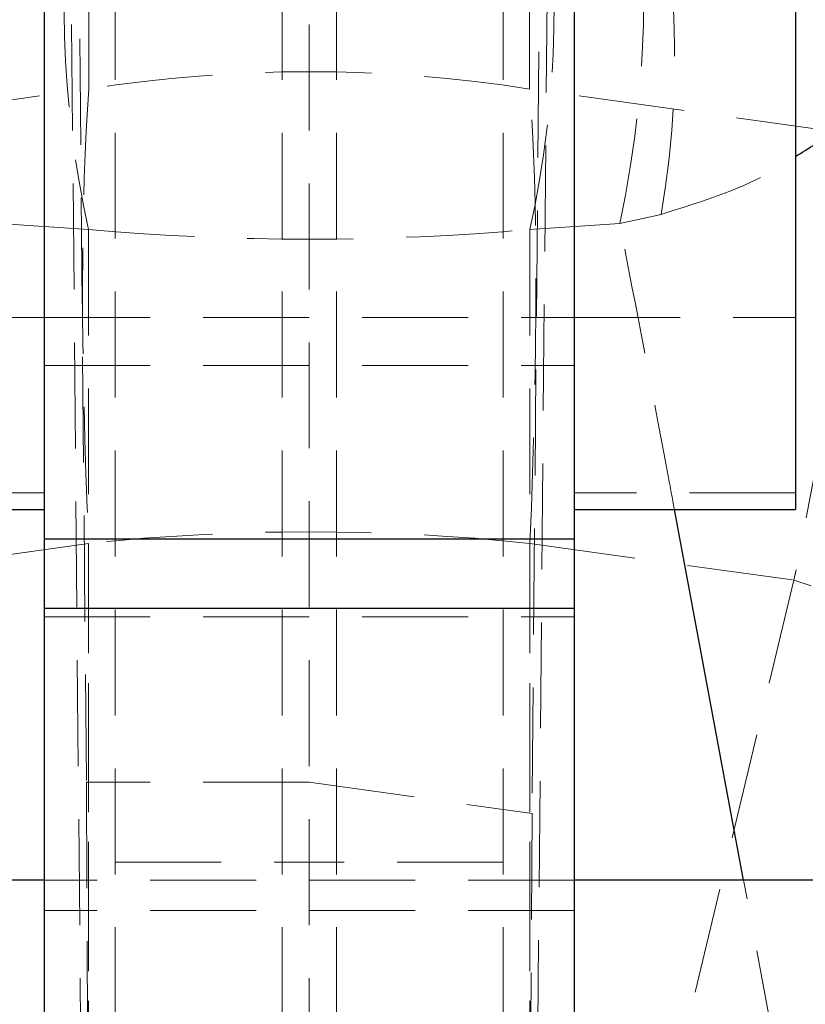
# Model space of a CAD drawing. Header units: millimetres. Extents: x 33 to 670, y 22 to 286.
# Tile 27 of 41: x 313 to 323, y 234 to 245. Entities that reach past the tile are written whole.
import ezdxf

# ---------------------------------------------------------------- set-up
doc = ezdxf.new("R2010")
doc.units = ezdxf.units.MM
doc.linetypes.add('HIDDEN', pattern=[1.905, 1.27, -0.635])

msp = doc.modelspace()

# ---------------------------------------------------------------- linework, layer by layer
at = {"color": 7, "linetype": 'HIDDEN', "lineweight": 18}
for p, q in [((313.9505, 244.5196), (313.9505, 259.3946)), ((319.2315, 244.5196), (319.2315, 259.3946)), ((313.7245, 258.4558), (313.9202, 236.211)), ((319.4578, 258.3014), (319.26, 235.835)), ((314.266, 247.8062), (314.266, 224.8064)), ((316.266, 247.8062), (316.266, 224.8064)), ((316.916, 247.8062), (316.916, 224.8064)), ((318.916, 247.8062), (318.916, 224.8064)), ((319.4578, 247.6512), (319.2223, 221.2812)), ((316.591, 221.1631), (316.591, 247.6092)), ((313.9594, 221.1631), (313.7245, 247.4569)), ((310.2138, 243.9986), (313.9505, 244.5196)), ((322.9683, 243.9986), (319.2315, 244.5196)), ((320.3112, 242.9087), (320.8079, 243.0174)), ((312.8709, 242.9087), (313.9472, 242.8369)), ((320.3112, 242.9087), (319.2348, 242.8369)), ((313.9472, 242.8369), (313.9472, 230.5604)), ((319.2348, 242.8369), (319.2348, 230.5604)), ((310.766, 241.7806), (313.416, 241.7806)), ((313.416, 241.7806), (319.766, 241.7806)), ((319.766, 241.7806), (322.416, 241.7806)), ((313.416, 241.2072), (319.766, 241.2072)), ((322.7841, 240.6286), (322.3987, 238.6321)), ((310.766, 239.681), (313.416, 239.681)), ((322.416, 239.681), (319.766, 239.681)), ((313.9472, 239.0733), (310.7834, 238.6321)), ((313.9472, 230.414), (313.9472, 239.0733)), ((319.2348, 239.0733), (322.3987, 238.6321)), ((319.2348, 230.414), (319.2348, 239.0733)), ((322.3987, 238.6321), (320.4411, 230.4608)), ((313.416, 238.1945), (319.766, 238.1945)), ((313.9202, 236.211), (313.9484, 230.5522)), ((316.591, 236.211), (313.9202, 236.211)), ((316.591, 236.211), (319.26, 235.835)), ((319.26, 235.835), (319.2336, 230.5522)), ((314.266, 235.2523), (316.916, 235.2523)), ((318.916, 235.2523), (316.266, 235.2523)), ((319.766, 235.0349), (313.416, 235.0349)), ((322.5343, 231.0668), (321.7945, 235.0349)), ((319.766, 234.6722), (313.416, 234.6722))]:
    msp.add_line(p, q, dxfattribs=at)
at = {"color": 7, "linetype": 'Continuous', "lineweight": 25}
for p, q in [((322.416, 249.7188), (322.416, 239.4806)), ((313.416, 245.4908), (313.416, 239.124)), ((319.766, 245.4908), (319.766, 239.124)), ((310.766, 239.4806), (313.416, 239.4806)), ((319.766, 239.4806), (322.416, 239.4806)), ((319.766, 239.124), (313.416, 239.124)), ((313.416, 239.124), (313.416, 238.295)), ((319.766, 239.124), (319.766, 238.295)), ((313.416, 238.295), (319.766, 238.295)), ((313.416, 238.295), (313.416, 232.6135)), ((319.766, 238.295), (319.766, 232.6135)), ((313.416, 235.0349), (306.391, 235.0349)), ((326.791, 235.0349), (319.766, 235.0349))]:
    msp.add_line(p, q, dxfattribs=at)
at = {"color": 8, "linetype": 'Continuous', "lineweight": 25}
msp.add_line((321.7945, 235.0349), (320.9657, 239.4806), dxfattribs=at)
at = {"color": 7, "linetype": 'HIDDEN', "lineweight": 18, "flags": 128}
msp.add_lwpolyline([(326.5057, 234.8799), (326.4376, 235.4436), (326.2185, 236.0133), (325.8553, 236.5716), (325.3591, 237.1012), (324.745, 237.586), (324.032, 238.0111), (323.2418, 238.3634), (322.3987, 238.6321)], dxfattribs=at)
at = {"color": 7, "linetype": 'HIDDEN', "lineweight": 18}
for centre, radius, start, end in [((307.5581, 245.6329), 13.0408, 347.94216, 12.05784), ((309.9046, 244.902), 11.0649, 350.1939, 18.25701), ((307.0776, 245.5145), 12.4486, 347.57897, 9.90176), ((325.8779, 245.494), 12.223, 170.71348, 192.5555), ((316.591, 227.822), 16.9051, 81.01385, 98.98615), ((316.591, 213.9355), 25.2764, 83.99615, 96.00385)]:
    msp.add_arc(centre, radius, start, end, dxfattribs=at)
for centre, major_axis, ratio, start_param, end_param in [((316.591, 228.13), (-2.0985, 18.3078), 0.0941977, 0.4511822, 0.9193696), ((316.591, 228.13), (2.0985, 18.3078), 0.0941977, 5.3638157, 5.8320031), ((316.591, 250.477), (15.225, 0), 0.509557, 4.5378561, 4.8869219)]:
    msp.add_ellipse(centre, major_axis=major_axis, ratio=ratio, start_param=start_param, end_param=end_param, dxfattribs=at)
at = {"color": 8, "linetype": 'Continuous', "lineweight": 25}
msp.add_open_spline([(322.416, 243.7114), (322.5744, 243.8085), (322.9634, 244.047), (323.4843, 244.5218), (323.9658, 245.1088), (324.2524, 245.6287), (324.4963, 246.2647), (324.5725, 246.6992), (324.5771, 247.0317), (324.5771, 247.0355)], degree=3, knots=[0, 0, 0, 0, 0.1201918, 0.2952738, 0.4758175, 0.6563757, 0.7332804, 0.9969865, 1, 1, 1, 1], dxfattribs=at)
at = {"color": 7, "linetype": 'HIDDEN', "lineweight": 18}
for points, knots in [([(320.8079, 243.0174), (321.2994, 243.1706), (321.8769, 243.3506), (322.3462, 243.6646), (322.416, 243.7114)], [0, 0, 0, 0, 0.8511651, 1, 1, 1, 1]), ([(320.9657, 239.4806), (320.9406, 239.6153), (320.7277, 240.7591), (320.5064, 241.9011), (320.3112, 242.9087)], [0, 0, 0, 0, 0.1177812, 1, 1, 1, 1])]:
    msp.add_open_spline(points, degree=3, knots=knots, dxfattribs=at)

doc.saveas('drawing.dxf')
